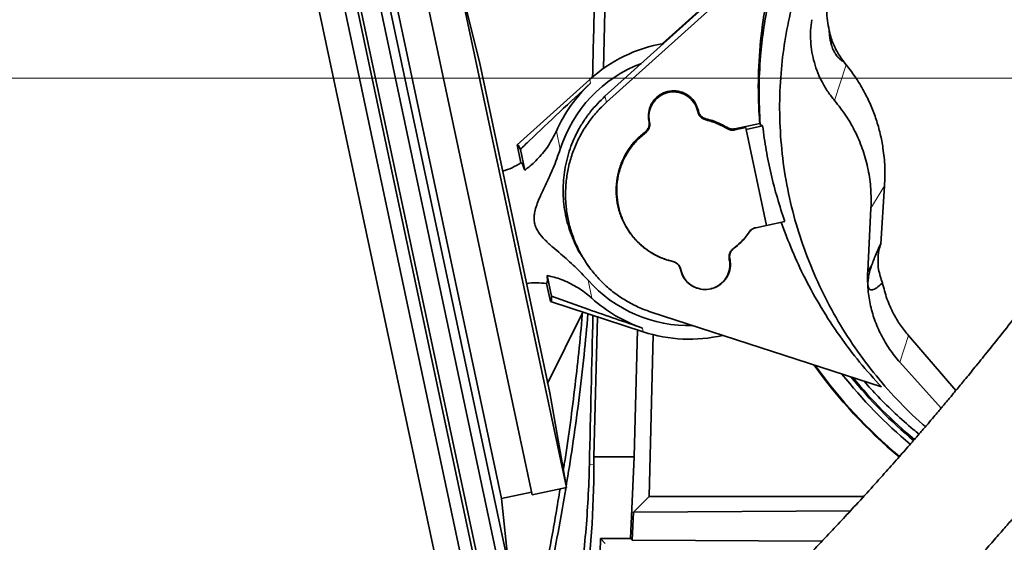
# Model space of a CAD drawing. Header units: millimetres. Extents: x 0 to 11920, y 0 to 8400.
# Tile 48 of 65: x 7176 to 7566, y 5500 to 5707. Entities that reach past the tile are written whole.
import ezdxf

# ---------------------------------------------------------------- set-up
doc = ezdxf.new("R2010")
doc.units = ezdxf.units.MM
doc.header["$LTSCALE"] = 20
doc.styles.add('SLDTEXTSTYLE0', font='TXT', dxfattribs={"width": 0.605})
doc.dimstyles.new('SLDDIMSTYLE0', dxfattribs={"dimtxt": 70, "dimasz": 70, "dimexe": 0, "dimexo": 0.0625, "dimgap": 17.5, "dimtad": 1, "dimdec": 1, "dimrnd": 1e-09, "dimzin": 12, "dimdsep": 46, "dimtxsty": 'SLDTEXTSTYLE0', "dimsah": 1, "dimcen": 0.09, "dimadec": 0, "dimazin": 3, "dimtfac": 1, "dimtofl": 0, "dimtmove": 0, "dimatfit": 3, "dimfxl": 1, "dimfrac": 2, "dimtolj": 1, "dimtzin": 12, "dimarcsym": 0})
doc.dimstyles.new('SLDDIMSTYLE1', dxfattribs={"dimtxt": 70, "dimasz": 70, "dimexe": 0, "dimexo": 0.0625, "dimgap": 17.5, "dimtad": 1, "dimdec": 0, "dimrnd": 1e-09, "dimzin": 12, "dimdsep": 46, "dimtxsty": 'SLDTEXTSTYLE0', "dimsah": 1, "dimcen": 0.09, "dimadec": 0, "dimazin": 3, "dimtfac": 1, "dimtofl": 0, "dimtmove": 0, "dimatfit": 3, "dimfxl": 1, "dimfrac": 2, "dimtolj": 1, "dimtzin": 12, "dimarcsym": 0})

# ---------------------------------------------------------------- blocks, each defined once
blk = doc.blocks.new('_D_7')
at = {"color": 7, "linetype": 'Continuous', "lineweight": 0}
for p, q in [((7439.75, 7348.79), (6495.08, 7348.79)), ((6525.08, 7348.79), (6525.08, 4903.39)), ((6970.16, 4903.39), (6495.08, 4903.39))]:
    blk.add_line(p, q, dxfattribs=at)
at = {"color": 7, "linetype": 'Continuous', "lineweight": 18}
for points in [[(6525.08, 7348.79), (6515.08, 7278.79), (6535.08, 7278.79)], [(6525.08, 4903.39), (6535.08, 4973.39), (6515.08, 4973.39)]]:
    blk.add_solid(points, dxfattribs=at)
at = {"color": 7, "linetype": 'Continuous', "lineweight": 18, "insert": (6434.85, 6019.14), "char_height": 70, "attachment_point": 1, "rotation": 90, "style": 'SLDTEXTSTYLE0'}
blk.add_mtext('2445', dxfattribs=at)
blk = doc.blocks.new('_D_8')
at = {"color": 7, "linetype": 'Continuous', "lineweight": 0}
for p, q in [((7645.75, 6963.39), (6635.08, 6963.39)), ((6665.08, 6963.39), (6665.08, 5683.39)), ((7645.75, 5683.39), (6635.08, 5683.39))]:
    blk.add_line(p, q, dxfattribs=at)
at = {"color": 7, "linetype": 'Continuous', "lineweight": 18}
for points in [[(6665.08, 6963.39), (6655.08, 6893.39), (6675.08, 6893.39)], [(6665.08, 5683.39), (6675.08, 5753.39), (6655.08, 5753.39)]]:
    blk.add_solid(points, dxfattribs=at)
at = {"color": 7, "linetype": 'Continuous', "lineweight": 18, "insert": (6574.85, 6216.45), "char_height": 70, "attachment_point": 1, "rotation": 90, "style": 'SLDTEXTSTYLE0'}
blk.add_mtext('1280', dxfattribs=at)

msp = doc.modelspace()

# ---------------------------------------------------------------- linework, layer by layer
at = {"color": 7, "linetype": 'Continuous', "lineweight": 35}
for p, q in [((7279.83, 5778.56), (7350.52, 5445.99)), ((7290.45, 5776.88), (7359.54, 5451.84)), ((7297.22, 5768.52), (7362.32, 5462.23)), ((7408.74, 5757.08), (7407, 5687.23)), ((7301.33, 5755.87), (7360.93, 5475.46)), ((7310.14, 5751.37), (7367.16, 5483.15)), ((7315.11, 5745.55), (7369.33, 5490.49)), ((7476.2, 5737.98), (7407.56, 5676.18)), ((7476.34, 5738.46), (7430.36, 5697.05)), ((7477.02, 5735.83), (7408.19, 5673.85)), ((7357.82, 5689.83), (7348.62, 5726.73)), ((7348.62, 5726.73), (7392.28, 5521.32)), ((7335.03, 5723.84), (7378.69, 5518.43)), ((7323.31, 5720.33), (7366.56, 5516.87)), ((7357.82, 5689.83), (7385.68, 5558.76)), ((7503.16, 5688.63), (7502.23, 5689.83)), ((7401.52, 5682.85), (7372.79, 5656.96)), ((7444.37, 5670.06), (7444.34, 5670.17)), ((7444.58, 5670.33), (7444.56, 5670.45)), ((7425, 5666.29), (7425.02, 5666.17)), ((7425.21, 5666.11), (7425.23, 5665.99)), ((7468.9, 5665.39), (7459.01, 5663.29)), ((7463.36, 5663.77), (7459.06, 5662.85)), ((7463.51, 5663.07), (7463.36, 5663.77)), ((7470.02, 5664.46), (7463.51, 5663.07)), ((7463.51, 5663.07), (7471.58, 5625.07)), ((7469.04, 5664.98), (7468.9, 5665.39)), ((7470.02, 5664.46), (7469.04, 5664.98)), ((7372.79, 5656.96), (7374.32, 5649.79)), ((7374.07, 5655.17), (7375.81, 5646.95)), ((7518.31, 5640.7), (7516.78, 5617.8)), ((7512.93, 5631.83), (7511.63, 5606.93)), ((7467.28, 5624.16), (7471.58, 5625.07)), ((7471.58, 5625.07), (7478.83, 5626.61)), ((7457.03, 5611.76), (7457.01, 5611.87)), ((7400.46, 5609.78), (7401.23, 5608.71)), ((7456.82, 5611.48), (7456.79, 5611.6)), ((7513.51, 5610.03), (7513.51, 5610.03)), ((7386.43, 5597.04), (7384.68, 5605.26)), ((7437.45, 5607.71), (7437.47, 5607.6)), ((7437.66, 5607.53), (7437.69, 5607.42)), ((7385.99, 5594.88), (7384.46, 5602.06)), ((7445.02, 5599.93), (7445.07, 5599.92)), ((7449.46, 5599.92), (7449.51, 5599.94)), ((7385.99, 5594.88), (7422.76, 5582.92)), ((7398.65, 5590.41), (7384.88, 5562.53)), ((7404.57, 5588.84), (7403.19, 5533.39)), ((7425.86, 5590.75), (7517.05, 5561.12)), ((7419.2, 5533.39), (7420.45, 5583.67)), ((7425.1, 5517.68), (7426.69, 5581.79)), ((7527.77, 5581.45), (7546.59, 5559.7)), ((7524.4, 5570.85), (7540.74, 5552.7)), ((7392.28, 5521.32), (7385.68, 5558.76)), ((7403.19, 5533.39), (7403.18, 5530.43)), ((7403.19, 5533.39), (7419.2, 5533.39)), ((7417.72, 5501.07), (7419.2, 5533.39)), ((7366.56, 5516.87), (7378.48, 5519.41)), ((7378.69, 5518.43), (7392.28, 5521.32)), ((7369.33, 5490.49), (7366.56, 5516.87)), ((7418.84, 5511.57), (7425.1, 5517.68)), ((7425.1, 5517.68), (7509.97, 5517.68)), ((7418.32, 5500.45), (7418.84, 5511.57)), ((7504.83, 5512.09), (7418.84, 5511.57)), ((7403.62, 5400.58), (7405.75, 5501.07)), ((7407.66, 5499.15), (7405.75, 5501.07)), ((7417.72, 5501.07), (7405.75, 5501.07)), ((7417.72, 5501.07), (7418.32, 5500.45)), ((7418.32, 5500.45), (7493.5, 5500.01))]:
    msp.add_line(p, q, dxfattribs=at)
at = {"color": 8, "linetype": 'Continuous', "lineweight": 18}
for p, q in [((7498.51, 5674.51), (7503.16, 5688.63)), ((7401.52, 5682.85), (7401.84, 5681.33)), ((7408.19, 5673.85), (7407.56, 5676.18)), ((7444.34, 5670.17), (7444.56, 5670.45)), ((7444.37, 5670.06), (7444.58, 5670.33)), ((7425.21, 5666.11), (7425, 5666.29)), ((7447.59, 5667.27), (7447.54, 5666.83)), ((7388.32, 5662.43), (7389.85, 5655.24)), ((7425.02, 5666.17), (7425.23, 5665.99)), ((7455.98, 5663.38), (7456.1, 5663.79)), ((7459.01, 5663.29), (7459.06, 5662.85)), ((7423.65, 5661.75), (7423.52, 5662.15)), ((7512.93, 5631.83), (7518.31, 5640.7)), ((7464.87, 5622.53), (7464.69, 5622.43)), ((7458.38, 5615.84), (7458.51, 5615.89)), ((7457.01, 5611.87), (7456.79, 5611.6)), ((7456.82, 5611.48), (7457.03, 5611.76)), ((7434.44, 5610.78), (7434.49, 5610.77)), ((7513.51, 5610.03), (7511.63, 5606.93)), ((7437.66, 5607.53), (7437.45, 5607.71)), ((7437.69, 5607.42), (7437.47, 5607.6)), ((7400.87, 5603.4), (7402.4, 5596.2)), ((7422.43, 5584.44), (7422.76, 5582.92)), ((7524.4, 5570.85), (7527.77, 5581.45)), ((7401.43, 5530.47), (7403.18, 5530.43))]:
    msp.add_line(p, q, dxfattribs=at)
at = {"color": 7, "linetype": 'Continuous', "lineweight": 35}
for centre, radius, start, end in [((7441.01, 5639.02), 59, 99.9362, 132.0269), ((7441.01, 5639.02), 53.67, 110.6815, 162.414), ((7441.01, 5639.02), 57.66, 132.7991, 156.0443), ((7356.32, 5679.8), 35, 287.8228, 300.9473), ((7380.23, 5567.32), 35, 83.0581, 96.1786), ((7441.01, 5639.02), 53.67, 221.5875, 271.5075), ((7441.01, 5639.02), 57.66, 227.9571, 251.2023), ((7441.01, 5639.02), 59, 251.9746, 282.9645), ((7649.75, 5683.39), 195.71, 215.4857, 230.0446), ((7649.75, 5683.39), 195.42, 215.6, 230.047), ((7649.75, 5683.39), 189.02, 218.3192, 230.091), ((7649.75, 5683.39), 187, 219.2598, 230.1026), ((7649.75, 5683.39), 186.5, 219.4995, 230.1054)]:
    msp.add_arc(centre, radius, start, end, dxfattribs=at)
for centre, major_axis, ratio, start_param, end_param in [((7329.75, 2852.99), (89.88, 3635.79), 0.001295, 5.604881, 5.619053), ((7379.48, 5625.94), (-6.6, 31.07), 0.069984, 5.922578, 6.323611), ((7379.48, 5625.94), (-6.6, 31.07), 0.069984, 3.101167, 3.5022), ((7329.75, 2852.99), (123.83, 5009.31), 0.001295, 5.27634, 5.29032), ((6981.25, 5531.95), (0, 422.03), 0.999776, 4.454533, 4.708781)]:
    msp.add_ellipse(centre, major_axis=major_axis, ratio=ratio, start_param=start_param, end_param=end_param, dxfattribs=at)
for points, knots in [([(7681.51, 5760.14), (7680.43, 5758.17), (7676.77, 5751.49), (7670.43, 5740.46), (7662.69, 5727.15), (7655.08, 5714.33), (7647.64, 5701.97), (7639.96, 5689.38), (7632.03, 5676.62), (7623.85, 5663.75), (7615.84, 5651.48), (7607.93, 5639.75), (7600.11, 5628.6), (7592.45, 5618.07), (7585.07, 5608.23), (7578.06, 5599.1), (7571.47, 5590.63), (7565.34, 5582.86), (7559.78, 5575.89), (7554.89, 5569.82), (7550.72, 5564.71), (7547.27, 5560.52), (7544.75, 5557.48), (7543.01, 5555.4), (7541.88, 5554.06), (7540.8, 5552.77), (7539.47, 5551.2), (7537.67, 5549.07), (7535.29, 5546.28), (7532.25, 5542.74), (7528.48, 5538.39), (7523.97, 5533.24), (7518.7, 5527.32), (7512.69, 5520.64), (7506.58, 5513.96), (7500.49, 5507.4), (7494.51, 5501.05), (7488.1, 5494.35), (7481.78, 5487.85), (7475.59, 5481.59), (7469.56, 5475.59), (7463.8, 5469.93), (7460.13, 5466.42), (7458.48, 5464.84)], [0, 0, 0, 0, 0.01764, 0.059851, 0.10124, 0.141698, 0.181075, 0.219228, 0.262454, 0.303667, 0.3428, 0.379862, 0.415613, 0.449339, 0.481044, 0.510704, 0.538301, 0.563875, 0.587047, 0.606991, 0.62389, 0.637785, 0.648703, 0.654335, 0.658653, 0.66218, 0.66736, 0.674502, 0.683718, 0.695715, 0.710617, 0.72843, 0.749174, 0.772888, 0.799644, 0.821789, 0.845805, 0.871811, 0.899962, 0.92416, 0.949979, 0.977565, 1, 1, 1, 1]), ([(7493.09, 5428.76), (7494.74, 5430.35), (7498.49, 5433.94), (7504.41, 5439.74), (7510.65, 5445.95), (7517.08, 5452.44), (7523.67, 5459.2), (7530.35, 5466.17), (7536.6, 5472.8), (7542.65, 5479.31), (7548.46, 5485.66), (7553.99, 5491.79), (7558.94, 5497.35), (7563.32, 5502.32), (7567.14, 5506.7), (7570.39, 5510.45), (7573.19, 5513.71), (7575.54, 5516.46), (7577.46, 5518.72), (7578.88, 5520.39), (7580.03, 5521.75), (7581.19, 5523.14), (7582.99, 5525.28), (7585.63, 5528.42), (7589.23, 5532.76), (7593.61, 5538.08), (7598.74, 5544.4), (7604.54, 5551.66), (7610.87, 5559.75), (7617.59, 5568.52), (7624.63, 5577.94), (7631.98, 5587.93), (7639.65, 5598.51), (7647.69, 5609.71), (7656.16, 5621.64), (7665.03, 5634.43), (7674.22, 5648.1), (7683.64, 5662.7), (7693.13, 5678.15), (7702.59, 5694.46), (7711.89, 5711.59), (7719.73, 5726.92), (7724.27, 5736.56), (7725.99, 5740.21)], [0, 0, 0, 0, 0.021371, 0.048489, 0.073929, 0.097822, 0.12568, 0.151466, 0.175311, 0.197316, 0.220306, 0.241071, 0.25967, 0.276141, 0.290505, 0.302773, 0.312948, 0.322259, 0.3295, 0.334818, 0.338407, 0.342628, 0.348177, 0.358999, 0.372836, 0.389708, 0.409639, 0.43273, 0.458139, 0.485444, 0.514705, 0.546001, 0.578764, 0.613548, 0.650346, 0.689143, 0.730764, 0.774407, 0.820038, 0.867625, 0.917153, 0.968622, 1, 1, 1, 1]), ([(7468.9, 5665.39), (7468.78, 5667.01), (7468.29, 5673.93), (7468.22, 5686.19), (7469.31, 5700.44), (7471.22, 5712.92), (7473.47, 5723.65), (7475.5, 5730.67), (7476.52, 5734.18)], [0, 0, 0, 0, 0.069986, 0.298858, 0.527729, 0.685107, 0.842623, 1, 1, 1, 1]), ([(7469.04, 5664.98), (7468.83, 5669.49), (7468.39, 5678.56), (7469, 5691.03), (7470.26, 5702.33), (7472.01, 5712.46), (7474.3, 5722.52), (7476.33, 5729.13), (7477.35, 5732.44)], [0, 0, 0, 0, 0.1984894, 0.3981002, 0.5476007, 0.6971013, 0.8485509, 1, 1, 1, 1]), ([(7534.53, 5545.4), (7534.14, 5545.71), (7530.09, 5549.03), (7523.13, 5556.15), (7513.79, 5566.69), (7505.43, 5578.04), (7498.04, 5590.03), (7491.66, 5602.61), (7486.36, 5615.62), (7482.15, 5629.07), (7479.11, 5642.89), (7477.23, 5656.99), (7476.56, 5671.18), (7477.08, 5684.87), (7478.68, 5697.98), (7481.13, 5710.49), (7483.56, 5718.63), (7484.78, 5722.69)], [0, 0, 0, 0, 0.007532, 0.078658, 0.14979, 0.220676, 0.292375, 0.364319, 0.436268, 0.507973, 0.581249, 0.654776, 0.728307, 0.801587, 0.867694, 0.933892, 1, 1, 1, 1]), ([(7496.39, 5702.27), (7496.12, 5703.57), (7495.57, 5706.19), (7495.23, 5711), (7495.63, 5714.46), (7495.87, 5716.58)], [0, 0, 0, 0, 0.276713, 0.557013, 1, 1, 1, 1]), ([(7489.47, 5706.52), (7489.29, 5705.1), (7488.94, 5702.26), (7489, 5697.97), (7489.48, 5693.71), (7490.43, 5689.52), (7491.81, 5685.45), (7493.63, 5681.57), (7495.83, 5677.87), (7497.62, 5675.63), (7498.51, 5674.51)], [0, 0, 0, 0, 0.126366, 0.252524, 0.378362, 0.503782, 0.628701, 0.753062, 0.87683, 1, 1, 1, 1]), ([(7496.39, 5702.27), (7496.43, 5701.61), (7496.48, 5700.56), (7496.72, 5698.83), (7496.99, 5697.49), (7497.35, 5696.23), (7497.65, 5695.35), (7498.01, 5694.52), (7498.35, 5693.83), (7498.8, 5693.05), (7499.37, 5692.22), (7499.98, 5691.5), (7500.7, 5690.83), (7501.46, 5690.24), (7501.97, 5689.96), (7502.23, 5689.83)], [0, 0, 0, 0, 0.185404, 0.296665, 0.4013, 0.443788, 0.486687, 0.510494, 0.534388, 0.563638, 0.612127, 0.68483, 0.757902, 0.8789, 1, 1, 1, 1]), ([(7496.39, 5702.27), (7496.49, 5701.83), (7496.95, 5699.77), (7498.24, 5696.16), (7500.24, 5692.47), (7501.75, 5690.46), (7502.23, 5689.83)], [0, 0, 0, 0, 0.09691, 0.456679, 0.826887, 1, 1, 1, 1]), ([(7503.16, 5688.63), (7504.52, 5686.86), (7507.25, 5683.31), (7510.47, 5677.79), (7513.07, 5672.33), (7515.09, 5666.95), (7516.67, 5661.37), (7517.87, 5655.11), (7518.57, 5648.19), (7518.4, 5643.2), (7518.31, 5640.7)], [0, 0, 0, 0, 0.129888, 0.261076, 0.371556, 0.482038, 0.595709, 0.709382, 0.853847, 1, 1, 1, 1]), ([(7374.07, 5655.17), (7375.25, 5656.31), (7384.4, 5665.14), (7393.72, 5673.79), (7401.84, 5681.33)], [0, 0, 0, 0, 0.128902, 1, 1, 1, 1]), ([(7444.56, 5670.45), (7444.22, 5671.52), (7443.53, 5673.68), (7441.22, 5676.24), (7438.27, 5677.94), (7434.9, 5678.56), (7431.52, 5678.02), (7428.51, 5676.4), (7426.2, 5673.87), (7424.87, 5670.73), (7424.68, 5668.08), (7424.93, 5666.63), (7425, 5666.29)], [0, 0, 0, 0, 0.107367, 0.214735, 0.322082, 0.429442, 0.536851, 0.644215, 0.751561, 0.858946, 0.966343, 1, 1, 1, 1]), ([(7407.56, 5676.18), (7405.58, 5674.23), (7402.59, 5671.27), (7399.3, 5666.69), (7396.39, 5661.88), (7394.1, 5656.72), (7392.49, 5651.33), (7391.34, 5645.83), (7390.89, 5640.19), (7391.15, 5634.57), (7391.89, 5628.99), (7393.32, 5623.52), (7395.46, 5618.33), (7397.08, 5614.89), (7398.45, 5612.97), (7398.99, 5612.21)], [0, 0, 0, 0, 0.118311, 0.17924, 0.240168, 0.358358, 0.41922, 0.480083, 0.598384, 0.659309, 0.720232, 0.838493, 0.899395, 0.960296, 1, 1, 1, 1]), ([(7444.34, 5670.17), (7444.01, 5671.23), (7443.34, 5673.33), (7441.08, 5675.84), (7438.19, 5677.5), (7434.9, 5678.11), (7431.59, 5677.58), (7428.64, 5676), (7426.39, 5673.52), (7425.09, 5670.45), (7424.9, 5667.86), (7425.15, 5666.44), (7425.21, 5666.11)], [0, 0, 0, 0, 0.107352, 0.214706, 0.32205, 0.429418, 0.53684, 0.644218, 0.751572, 0.858956, 0.966343, 1, 1, 1, 1]), ([(7498.51, 5674.51), (7500.1, 5672.49), (7503.29, 5668.45), (7507.03, 5661.71), (7509.97, 5654.58), (7511.95, 5647.14), (7513.05, 5639.51), (7512.97, 5634.39), (7512.93, 5631.83)], [0, 0, 0, 0, 0.164558, 0.32998, 0.496405, 0.663653, 0.831521, 1, 1, 1, 1]), ([(7408.19, 5673.85), (7406.87, 5672.57), (7404.21, 5670.02), (7400.81, 5665.66), (7397.88, 5660.98), (7395.51, 5655.98), (7393.72, 5650.76), (7392.51, 5645.37), (7391.93, 5639.88), (7391.96, 5634.35), (7392.6, 5628.86), (7393.87, 5623.48), (7395.73, 5618.28), (7398.16, 5613.32), (7401.14, 5608.67), (7404.61, 5604.38), (7408.54, 5600.5), (7412.89, 5597.09), (7417.59, 5594.2), (7421.96, 5592.11), (7424.77, 5591.13), (7425.86, 5590.75)], [0, 0, 0, 0, 0.053672, 0.107514, 0.161186, 0.214801, 0.268587, 0.322203, 0.375867, 0.429703, 0.483368, 0.537012, 0.590828, 0.644473, 0.698064, 0.751824, 0.805414, 0.859067, 0.91289, 0.966542, 1, 1, 1, 1]), ([(7444.58, 5670.33), (7444.72, 5669.9), (7444.99, 5669.04), (7445.92, 5668.01), (7446.85, 5667.47), (7447.43, 5667.31), (7447.59, 5667.27)], [0, 0, 0, 0, 0.297818, 0.595628, 0.893419, 1, 1, 1, 1]), ([(7447.54, 5666.83), (7447.09, 5666.98), (7446.18, 5667.28), (7445.12, 5668.28), (7444.57, 5669.27), (7444.41, 5669.89), (7444.37, 5670.06)], [0, 0, 0, 0, 0.297766, 0.595521, 0.893298, 1, 1, 1, 1]), ([(7455.98, 5663.38), (7454.84, 5664.01), (7452.94, 5665.07), (7450.08, 5666.16), (7448.39, 5666.6), (7447.54, 5666.83)], [0, 0, 0, 0, 0.426804, 0.712208, 1, 1, 1, 1]), ([(7456.1, 5663.79), (7454.96, 5664.42), (7453.05, 5665.49), (7450.17, 5666.59), (7448.45, 5667.04), (7447.59, 5667.27)], [0, 0, 0, 0, 0.423563, 0.710567, 1, 1, 1, 1]), ([(7375.81, 5646.95), (7376.14, 5647.19), (7378.12, 5648.63), (7381.46, 5651.73), (7385.43, 5656.67), (7387.34, 5660.49), (7388.32, 5662.43)], [0, 0, 0, 0, 0.060602, 0.364303, 0.676717, 1, 1, 1, 1]), ([(7423.52, 5662.15), (7423.85, 5662.46), (7424.52, 5663.07), (7425.05, 5664.34), (7425.15, 5665.41), (7425.05, 5666.01), (7425.02, 5666.17)], [0, 0, 0, 0, 0.297817, 0.595625, 0.893416, 1, 1, 1, 1]), ([(7425.23, 5665.99), (7425.29, 5665.52), (7425.39, 5664.57), (7424.94, 5663.19), (7424.28, 5662.26), (7423.78, 5661.86), (7423.65, 5661.75)], [0, 0, 0, 0, 0.297856, 0.595703, 0.893516, 1, 1, 1, 1]), ([(7459.06, 5662.85), (7458.76, 5662.81), (7457.99, 5662.7), (7456.91, 5662.89), (7456.24, 5663.24), (7455.98, 5663.38)], [0, 0, 0, 0, 0.284263, 0.728442, 1, 1, 1, 1]), ([(7456.1, 5663.79), (7456.37, 5663.65), (7457.03, 5663.31), (7458.06, 5663.15), (7458.76, 5663.26), (7459.01, 5663.29)], [0, 0, 0, 0, 0.300023, 0.744056, 1, 1, 1, 1]), ([(7470.02, 5664.46), (7470.46, 5661.26), (7471.33, 5654.87), (7473.31, 5645.35), (7475.74, 5635.9), (7477.8, 5629.71), (7478.83, 5626.61)], [0, 0, 0, 0, 0.248528, 0.497055, 0.748528, 1, 1, 1, 1]), ([(7423.52, 5662.15), (7422.27, 5661.1), (7419.77, 5659.01), (7416.74, 5655.13), (7414.38, 5650.83), (7412.77, 5646.19), (7411.98, 5641.35), (7411.99, 5636.44), (7412.84, 5631.6), (7414.48, 5626.97), (7416.89, 5622.69), (7419.97, 5618.87), (7423.66, 5615.62), (7427.43, 5613.29), (7431.07, 5611.69), (7433.32, 5611.08), (7434.44, 5610.78)], [0, 0, 0, 0, 0.074477, 0.148954, 0.223371, 0.297787, 0.372262, 0.446737, 0.521234, 0.595732, 0.670215, 0.7447, 0.819134, 0.893567, 0.946784, 1, 1, 1, 1]), ([(7423.65, 5661.75), (7422.41, 5660.71), (7419.93, 5658.63), (7416.92, 5654.78), (7414.58, 5650.51), (7412.98, 5645.91), (7412.2, 5641.1), (7412.21, 5636.23), (7413.06, 5631.43), (7414.68, 5626.84), (7417.07, 5622.59), (7420.13, 5618.79), (7423.79, 5615.57), (7427.53, 5613.26), (7431.14, 5611.67), (7433.37, 5611.07), (7434.49, 5610.77)], [0, 0, 0, 0, 0.074475, 0.148949, 0.223368, 0.297784, 0.372258, 0.446732, 0.521227, 0.595723, 0.670204, 0.744687, 0.81912, 0.893553, 0.946777, 1, 1, 1, 1]), ([(7389.85, 5655.24), (7388.96, 5652.72), (7387.35, 5648.11), (7384.31, 5641.7), (7382.04, 5636.87), (7380.51, 5633.1), (7379.8, 5630.74), (7379.47, 5628.63), (7379.48, 5627.14), (7379.73, 5625.63), (7380.24, 5624.11), (7381.58, 5621.79), (7383.81, 5619.19), (7386.89, 5616.41), (7390.93, 5613.03), (7395.72, 5608.82), (7399.16, 5605.2), (7400.87, 5603.4)], [0, 0, 0, 0, 0.12802, 0.233874, 0.339731, 0.384387, 0.42895, 0.457601, 0.486182, 0.49999, 0.531014, 0.562129, 0.628014, 0.694462, 0.760964, 0.880541, 1, 1, 1, 1]), ([(7375.81, 5646.95), (7375.58, 5647.59), (7375.11, 5648.88), (7374.61, 5649.76), (7374.41, 5649.78), (7374.32, 5649.79)], [0, 0, 0, 0, 0.3525635, 0.7182596, 1, 1, 1, 1]), ([(7464.69, 5622.43), (7464.88, 5622.67), (7465.36, 5623.27), (7466.27, 5623.88), (7467, 5624.08), (7467.28, 5624.16)], [0, 0, 0, 0, 0.284869, 0.729058, 1, 1, 1, 1]), ([(7466.94, 5624.04), (7466.78, 5623.99), (7466.19, 5623.81), (7465.46, 5623.28), (7465.03, 5622.73), (7464.87, 5622.53)], [0, 0, 0, 0, 0.192219, 0.70514, 1, 1, 1, 1]), ([(7517.05, 5561.12), (7514.13, 5564.35), (7508.29, 5570.82), (7500.37, 5581.34), (7493.11, 5592.43), (7486.89, 5603.73), (7481.58, 5615.02), (7478.79, 5622.54), (7477.39, 5626.31)], [0, 0, 0, 0, 0.1699747, 0.3399491, 0.513458, 0.6869653, 0.8431423, 1, 1, 1, 1]), ([(7458.38, 5615.84), (7459.39, 5616.67), (7461.07, 5618.05), (7463.13, 5620.31), (7464.17, 5621.72), (7464.69, 5622.43)], [0, 0, 0, 0, 0.426819, 0.712216, 1, 1, 1, 1]), ([(7458.51, 5615.89), (7459.52, 5616.72), (7461.21, 5618.11), (7463.29, 5620.38), (7464.34, 5621.81), (7464.87, 5622.53)], [0, 0, 0, 0, 0.423563, 0.710567, 1, 1, 1, 1]), ([(7456.79, 5611.6), (7456.74, 5612.07), (7456.63, 5613.02), (7457.09, 5614.41), (7457.75, 5615.33), (7458.25, 5615.74), (7458.38, 5615.84)], [0, 0, 0, 0, 0.297855, 0.595701, 0.893514, 1, 1, 1, 1]), ([(7458.51, 5615.89), (7458.18, 5615.59), (7457.51, 5614.97), (7456.98, 5613.7), (7456.88, 5612.63), (7456.98, 5612.03), (7457.01, 5611.87)], [0, 0, 0, 0, 0.297819, 0.595629, 0.89342, 1, 1, 1, 1]), ([(7516.78, 5617.8), (7516.39, 5616.95), (7515.6, 5615.24), (7514.51, 5612.73), (7513.81, 5610.83), (7513.51, 5610.03)], [0, 0, 0, 0, 0.367174, 0.734386, 1, 1, 1, 1]), ([(7516.78, 5617.8), (7516.52, 5616.89), (7515.93, 5614.8), (7515.63, 5611.37), (7515.87, 5607.04), (7516.88, 5604.11), (7517.48, 5602.38)], [0, 0, 0, 0, 0.180934, 0.412965, 0.65173, 1, 1, 1, 1]), ([(7449.49, 5600.05), (7449.81, 5600.09), (7451.25, 5600.27), (7453.51, 5601.7), (7455.83, 5604.16), (7457.16, 5607.32), (7457.35, 5609.96), (7457.1, 5611.41), (7457.03, 5611.76)], [0, 0, 0, 0, 0.062715, 0.27999, 0.497228, 0.714545, 0.931888, 1, 1, 1, 1]), ([(7437.45, 5607.71), (7437.31, 5608.14), (7437.04, 5609.01), (7436.11, 5610.03), (7435.18, 5610.57), (7434.6, 5610.73), (7434.44, 5610.78)], [0, 0, 0, 0, 0.29782, 0.595631, 0.893422, 1, 1, 1, 1]), ([(7434.49, 5610.77), (7434.94, 5610.61), (7435.85, 5610.31), (7436.91, 5609.31), (7437.46, 5608.32), (7437.62, 5607.7), (7437.66, 5607.53)], [0, 0, 0, 0, 0.297765, 0.595519, 0.893297, 1, 1, 1, 1]), ([(7437.69, 5607.42), (7438.02, 5606.36), (7438.69, 5604.26), (7440.95, 5601.75), (7443.84, 5600.09), (7447.13, 5599.49), (7450.44, 5600.01), (7453.38, 5601.59), (7455.64, 5604.07), (7456.94, 5607.14), (7457.13, 5609.73), (7456.88, 5611.15), (7456.82, 5611.48)], [0, 0, 0, 0, 0.107352, 0.214706, 0.32205, 0.429418, 0.53684, 0.644218, 0.751572, 0.858956, 0.966343, 1, 1, 1, 1]), ([(7513.51, 5610.03), (7513.36, 5609.64), (7513.06, 5608.85), (7512.61, 5607.66), (7512.18, 5606.03), (7511.89, 5604.28), (7511.74, 5602.96), (7511.71, 5602.4), (7511.7, 5602.15), (7511.71, 5601.91), (7511.71, 5601.74), (7511.72, 5601.56), (7511.75, 5601.31), (7511.82, 5600.82), (7511.99, 5600.33), (7512.23, 5599.9), (7512.65, 5599.61), (7513.19, 5599.46), (7514.26, 5599.73), (7515.71, 5600.57), (7516.89, 5601.78), (7517.48, 5602.38)], [0, 0, 0, 0, 0.061604, 0.12333, 0.184786, 0.24602, 0.261399, 0.264561, 0.26775, 0.269116, 0.270492, 0.271718, 0.273623, 0.278256, 0.295315, 0.329127, 0.362998, 0.445938, 0.528897, 0.764437, 1, 1, 1, 1]), ([(7384.68, 5605.26), (7384.72, 5604.58), (7384.81, 5603.21), (7384.72, 5602.2), (7384.54, 5602.1), (7384.46, 5602.06)], [0, 0, 0, 0, 0.352563, 0.71826, 1, 1, 1, 1]), ([(7402.4, 5596.2), (7402.09, 5596.47), (7400.18, 5598.16), (7396.26, 5600.93), (7390.59, 5603.76), (7386.56, 5604.78), (7384.68, 5605.26)], [0, 0, 0, 0, 0.060819, 0.381463, 0.71144, 1, 1, 1, 1]), ([(7437.47, 5607.6), (7437.81, 5606.52), (7438.49, 5604.36), (7440.81, 5601.84), (7443.11, 5600.33), (7444.64, 5600.12), (7445.05, 5600.06)], [0, 0, 0, 0, 0.29688, 0.593763, 0.890587, 1, 1, 1, 1]), ([(7511.63, 5606.93), (7511.59, 5604.76), (7511.53, 5600.44), (7512.5, 5594), (7514.24, 5587.71), (7516.82, 5581.69), (7520.14, 5575.97), (7522.98, 5572.56), (7524.4, 5570.85)], [0, 0, 0, 0, 0.167268, 0.334171, 0.499953, 0.666137, 0.833044, 1, 1, 1, 1]), ([(7527.77, 5581.45), (7526.68, 5582.79), (7524.49, 5585.51), (7521.61, 5590.38), (7519.07, 5595.99), (7518.02, 5600.23), (7517.48, 5602.38)], [0, 0, 0, 0, 0.220482, 0.443877, 0.719184, 1, 1, 1, 1]), ([(7422.43, 5584.44), (7415.37, 5586.85), (7403.33, 5590.95), (7391.36, 5595.26), (7386.43, 5597.04)], [0, 0, 0, 0, 0.58735, 1, 1, 1, 1]), ([(7398.67, 5590.76), (7398.65, 5590.42), (7397.86, 5580.08), (7395.55, 5560), (7393.02, 5539.5), (7391.21, 5529.01), (7391.07, 5528.21)], [0, 0, 0, 0, 0.016124, 0.491634, 0.961573, 1, 1, 1, 1]), ([(7392.2, 5521.79), (7393.05, 5527.04), (7394.89, 5538.3), (7397.24, 5555.67), (7399.35, 5573.16), (7400.36, 5584.65), (7400.84, 5590.05)], [0, 0, 0, 0, 0.231915, 0.497995, 0.764074, 1, 1, 1, 1]), ([(7510.18, 5563.35), (7512.03, 5561.3), (7515.98, 5556.91), (7522.52, 5550.57), (7527.94, 5545.64), (7531.21, 5543.05), (7531.98, 5542.44)], [0, 0, 0, 0, 0.273264, 0.586386, 0.902731, 1, 1, 1, 1]), ([(7385.86, 5425.3), (7386.99, 5429.52), (7389.26, 5437.97), (7392.17, 5450.79), (7394.72, 5463.73), (7396.88, 5476.83), (7398.65, 5490.08), (7400, 5503.47), (7400.98, 5516.94), (7401.28, 5525.96), (7401.43, 5530.47)], [0, 0, 0, 0, 0.1236039, 0.247207, 0.3713182, 0.4954281, 0.6212374, 0.7470453, 0.8735231, 1, 1, 1, 1]), ([(7389.8, 5520.79), (7388.68, 5514.01), (7385.9, 5497.19), (7380.94, 5473.74), (7375.43, 5450.34), (7371.83, 5436.93), (7370.02, 5430.22)], [0, 0, 0, 0, 0.222114, 0.551501, 0.775682, 1, 1, 1, 1]), ([(7371.85, 5429.71), (7373.97, 5437.58), (7378.21, 5453.34), (7383.75, 5477.18), (7388.22, 5499.19), (7390.95, 5513.9), (7392.02, 5520.63), (7392.12, 5521.28)], [0, 0, 0, 0, 0.260789, 0.521631, 0.782423, 0.978864, 1, 1, 1, 1])]:
    msp.add_open_spline(points, degree=3, knots=knots, dxfattribs=at)

# ---------------------------------------------------------------- dimensions: what is measured, and where the dimension line sits
at = {"color": 7, "linetype": 'Continuous', "lineweight": 18}
for base, p1, p2, dimstyle, picture, middle in [((6525.08, 4903.39), (7443.75, 7348.79), (6974.16, 4903.39), 'SLDDIMSTYLE1', '_D_7', (6525.08, 6126.09)), ((6665.08, 5683.39), (7649.75, 6963.39), (7649.75, 5683.39), 'SLDDIMSTYLE0', '_D_8', (6665.08, 6323.39))]:
    dim = msp.add_linear_dim(base=base, p1=p1, p2=p2, angle=90, dimstyle=dimstyle, dxfattribs=at)
    dim.commit()
    dim.dimension.update_dxf_attribs({"geometry": picture, "text_midpoint": middle, "dimtype": 160})

doc.saveas('drawing.dxf')
